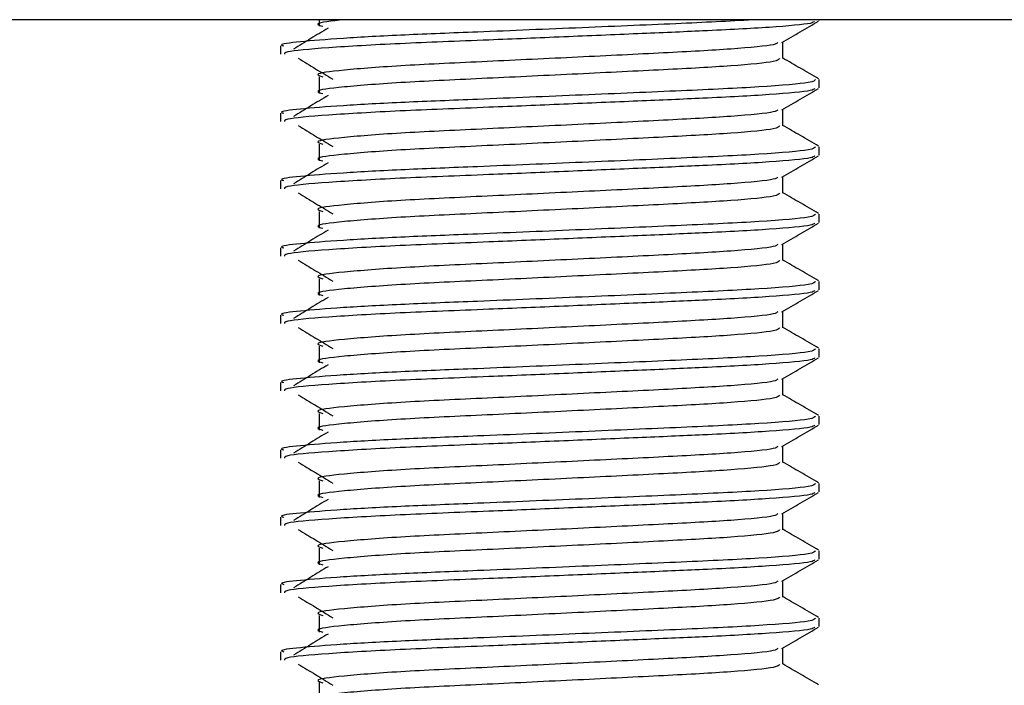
# Model space of a CAD drawing. Header units: millimetres. Extents: x 0 to 420, y 0 to 297.
# Tile 70 of 90: x 346.366 to 347.828, y 200.195 to 201.183. Entities that reach past the tile are written whole.
import ezdxf

# ---------------------------------------------------------------- set-up
doc = ezdxf.new("R2010")
doc.units = ezdxf.units.MM

msp = doc.modelspace()

# ---------------------------------------------------------------- linework, layer by layer
at = {"color": 7, "linetype": 'Continuous', "lineweight": 25}
for p, q in [((349.27843, 201.18329), (345.02843, 201.18329)), ((346.811, 201.18329), (346.811, 201.17356)), ((347.55343, 201.18195), (347.55343, 201.18329)), ((346.75343, 201.14444), (346.75343, 201.13196)), ((347.4993, 201.12579), (347.4993, 201.15017)), ((346.811, 201.09856), (346.811, 201.07356)), ((347.55343, 201.08195), (347.55343, 201.09443)), ((347.4993, 201.02579), (347.4993, 201.05017)), ((346.75343, 201.04444), (346.75343, 201.03196)), ((346.811, 200.99856), (346.811, 200.97356)), ((347.55343, 200.98195), (347.55343, 200.99443)), ((347.4993, 200.92579), (347.4993, 200.95017)), ((346.75343, 200.94444), (346.75343, 200.93196)), ((346.811, 200.89856), (346.811, 200.87356)), ((347.55343, 200.88195), (347.55343, 200.89443)), ((347.4993, 200.82579), (347.4993, 200.85017)), ((346.75343, 200.84444), (346.75343, 200.83196)), ((346.811, 200.79856), (346.811, 200.77356)), ((347.55343, 200.78195), (347.55343, 200.79443)), ((346.75343, 200.74444), (346.75343, 200.73196)), ((347.4993, 200.72579), (347.4993, 200.75017)), ((346.811, 200.69856), (346.811, 200.67356)), ((347.55343, 200.68195), (347.55343, 200.69443)), ((346.75343, 200.64444), (346.75343, 200.63196)), ((347.4993, 200.62579), (347.4993, 200.65017)), ((346.811, 200.59856), (346.811, 200.57356)), ((347.55343, 200.58195), (347.55343, 200.59443)), ((346.75343, 200.54444), (346.75343, 200.53196)), ((347.4993, 200.52579), (347.4993, 200.55017)), ((346.811, 200.49856), (346.811, 200.47356)), ((347.55343, 200.48195), (347.55343, 200.49443)), ((346.75343, 200.44444), (346.75343, 200.43196)), ((347.4993, 200.42579), (347.4993, 200.45017)), ((346.811, 200.39856), (346.811, 200.37356)), ((347.55343, 200.38195), (347.55343, 200.39443)), ((347.4993, 200.32579), (347.4993, 200.35017)), ((346.75343, 200.34444), (346.75343, 200.33196)), ((346.811, 200.29856), (346.811, 200.27356)), ((347.55343, 200.28195), (347.55343, 200.29443)), ((347.4993, 200.22579), (347.4993, 200.25017)), ((346.75343, 200.24444), (346.75343, 200.23196)), ((346.811, 200.19856), (346.811, 200.17356))]:
    msp.add_line(p, q, dxfattribs=at)
for points, knots in [([(347.46152, 201.18329), (347.42608, 201.18143), (347.35341, 201.17761), (347.20177, 201.17139), (347.05612, 201.16527), (346.93407, 201.16056), (346.84088, 201.15558), (346.7799, 201.15037), (346.75013, 201.14692), (346.75673, 201.14489), (346.75821, 201.14444)], [0, 0, 0, 0, 0.151156, 0.3099357, 0.4697338, 0.590512, 0.7155604, 0.8422678, 0.9647588, 1, 1, 1, 1]), ([(346.84773, 201.18329), (346.82927, 201.1812), (346.80024, 201.17792), (346.81203, 201.17467), (346.81633, 201.17348)], [0, 0, 0, 0, 0.6356051, 1, 1, 1, 1]), ([(347.5465, 201.18085), (347.54562, 201.17987), (347.54309, 201.17707), (347.48541, 201.17187), (347.39278, 201.16691), (347.28447, 201.16238), (347.17444, 201.1577), (347.0511, 201.15258), (346.92436, 201.14776), (346.81876, 201.14158), (346.75863, 201.13614), (346.75913, 201.13312), (346.75932, 201.13196)], [0, 0, 0, 0, 0.0620432, 0.1786871, 0.2916937, 0.3803222, 0.4719992, 0.563227, 0.6805383, 0.8021418, 0.9236916, 1, 1, 1, 1]), ([(346.82393, 201.17083), (346.8154, 201.16562), (346.79836, 201.15518), (346.78135, 201.14474), (346.77284, 201.13952)], [0, 0, 0, 0, 0.49999, 1, 1, 1, 1]), ([(347.49822, 201.14954), (347.50726, 201.15478), (347.52534, 201.16525), (347.54343, 201.17572), (347.55248, 201.18095)], [0, 0, 0, 0, 0.4999356, 1, 1, 1, 1]), ([(347.49197, 201.14945), (347.49106, 201.14838), (347.48843, 201.1453), (347.42838, 201.13955), (347.32585, 201.13396), (347.19557, 201.12762), (347.05776, 201.121), (346.93133, 201.1153), (346.84155, 201.10828), (346.8011, 201.10296), (346.81229, 201.09967), (346.81634, 201.09848)], [0, 0, 0, 0, 0.0650447, 0.1881942, 0.3065674, 0.4281959, 0.5506053, 0.6742767, 0.803006, 0.9286727, 1, 1, 1, 1]), ([(346.77975, 201.12616), (346.78827, 201.12094), (346.80532, 201.1105), (346.82233, 201.10006), (346.83084, 201.09484)], [0, 0, 0, 0, 0.5000113, 1, 1, 1, 1]), ([(347.49464, 201.12572), (347.49377, 201.12424), (347.49174, 201.12075), (347.42886, 201.11455), (347.32572, 201.10896), (347.1956, 201.10262), (347.05775, 201.096), (346.93134, 201.0903), (346.84155, 201.08328), (346.8011, 201.07796), (346.81228, 201.07467), (346.81633, 201.07348)], [0, 0, 0, 0, 0.0882627, 0.2083725, 0.3238239, 0.4424502, 0.5618383, 0.6824571, 0.808009, 0.9305739, 1, 1, 1, 1]), ([(347.55267, 201.09542), (347.54363, 201.10066), (347.52584, 201.11095), (347.50805, 201.12125), (347.4993, 201.12631)], [0, 0, 0, 0, 0.5083681, 1, 1, 1, 1]), ([(347.54794, 201.09443), (347.54694, 201.09297), (347.54456, 201.08949), (347.47195, 201.0833), (347.35267, 201.07771), (347.20228, 201.07138), (347.05602, 201.06528), (346.93409, 201.06056), (346.84087, 201.05558), (346.7799, 201.05037), (346.75012, 201.04692), (346.75673, 201.04489), (346.75821, 201.04444)], [0, 0, 0, 0, 0.09142, 0.216891, 0.337501, 0.4614241, 0.586142, 0.680406, 0.7780028, 0.8768944, 0.9724952, 1, 1, 1, 1]), ([(347.5465, 201.08085), (347.54562, 201.07987), (347.54309, 201.07707), (347.48541, 201.07187), (347.39278, 201.06691), (347.28447, 201.06238), (347.17444, 201.0577), (347.0511, 201.05258), (346.92436, 201.04776), (346.81876, 201.04158), (346.75863, 201.03614), (346.75913, 201.03312), (346.75932, 201.03196)], [0, 0, 0, 0, 0.0620432, 0.1786871, 0.2916937, 0.3803222, 0.4719992, 0.563227, 0.6805383, 0.8021418, 0.9236916, 1, 1, 1, 1]), ([(347.49822, 201.04954), (347.50726, 201.05478), (347.52534, 201.06525), (347.54343, 201.07572), (347.55248, 201.08095)], [0, 0, 0, 0, 0.4999356, 1, 1, 1, 1]), ([(346.82393, 201.07083), (346.8154, 201.06562), (346.79836, 201.05518), (346.78135, 201.04474), (346.77284, 201.03952)], [0, 0, 0, 0, 0.49999, 1, 1, 1, 1]), ([(347.49197, 201.04945), (347.49106, 201.04838), (347.48843, 201.0453), (347.42838, 201.03955), (347.32585, 201.03396), (347.19557, 201.02762), (347.05776, 201.021), (346.93133, 201.0153), (346.84155, 201.00828), (346.8011, 201.00296), (346.81229, 200.99967), (346.81634, 200.99848)], [0, 0, 0, 0, 0.0650447, 0.1881942, 0.3065674, 0.4281959, 0.5506053, 0.6742767, 0.803006, 0.9286727, 1, 1, 1, 1]), ([(346.77975, 201.02616), (346.78827, 201.02094), (346.80532, 201.0105), (346.82233, 201.00006), (346.83084, 200.99484)], [0, 0, 0, 0, 0.5000113, 1, 1, 1, 1]), ([(347.49464, 201.02572), (347.49377, 201.02424), (347.49174, 201.02075), (347.42886, 201.01455), (347.32572, 201.00896), (347.1956, 201.00262), (347.05775, 200.996), (346.93134, 200.9903), (346.84155, 200.98328), (346.8011, 200.97796), (346.81228, 200.97467), (346.81633, 200.97348)], [0, 0, 0, 0, 0.0882627, 0.2083725, 0.3238239, 0.4424502, 0.5618383, 0.6824571, 0.808009, 0.9305739, 1, 1, 1, 1]), ([(347.55267, 200.99542), (347.54363, 201.00066), (347.52584, 201.01095), (347.50805, 201.02125), (347.4993, 201.02631)], [0, 0, 0, 0, 0.5083681, 1, 1, 1, 1]), ([(347.54794, 200.99443), (347.54694, 200.99297), (347.54456, 200.98949), (347.47195, 200.9833), (347.35267, 200.97771), (347.20228, 200.97138), (347.05602, 200.96528), (346.93409, 200.96056), (346.84087, 200.95558), (346.7799, 200.95037), (346.75012, 200.94692), (346.75673, 200.94489), (346.75821, 200.94444)], [0, 0, 0, 0, 0.09142, 0.216891, 0.337501, 0.4614241, 0.586142, 0.680406, 0.7780028, 0.8768944, 0.9724952, 1, 1, 1, 1]), ([(347.5465, 200.98085), (347.54562, 200.97987), (347.54309, 200.97707), (347.48541, 200.97187), (347.39278, 200.96691), (347.28447, 200.96238), (347.17444, 200.9577), (347.0511, 200.95258), (346.92436, 200.94776), (346.81876, 200.94158), (346.75863, 200.93614), (346.75913, 200.93312), (346.75932, 200.93196)], [0, 0, 0, 0, 0.0620432, 0.1786871, 0.2916937, 0.3803222, 0.4719992, 0.563227, 0.6805383, 0.8021418, 0.9236916, 1, 1, 1, 1]), ([(347.49822, 200.94954), (347.50726, 200.95478), (347.52534, 200.96525), (347.54343, 200.97572), (347.55248, 200.98095)], [0, 0, 0, 0, 0.4999356, 1, 1, 1, 1]), ([(346.82393, 200.97083), (346.8154, 200.96562), (346.79836, 200.95518), (346.78135, 200.94474), (346.77284, 200.93952)], [0, 0, 0, 0, 0.49999, 1, 1, 1, 1]), ([(347.49197, 200.94945), (347.49106, 200.94838), (347.48843, 200.9453), (347.42838, 200.93955), (347.32585, 200.93396), (347.19557, 200.92762), (347.05776, 200.921), (346.93133, 200.9153), (346.84155, 200.90828), (346.8011, 200.90296), (346.81229, 200.89967), (346.81634, 200.89848)], [0, 0, 0, 0, 0.0650447, 0.1881942, 0.3065674, 0.4281959, 0.5506053, 0.6742767, 0.803006, 0.9286727, 1, 1, 1, 1]), ([(346.77975, 200.92616), (346.78827, 200.92094), (346.80532, 200.9105), (346.82233, 200.90006), (346.83084, 200.89484)], [0, 0, 0, 0, 0.5000113, 1, 1, 1, 1]), ([(347.49464, 200.92572), (347.49377, 200.92424), (347.49174, 200.92075), (347.42886, 200.91455), (347.32572, 200.90896), (347.1956, 200.90262), (347.05775, 200.896), (346.93134, 200.8903), (346.84155, 200.88328), (346.8011, 200.87796), (346.81228, 200.87467), (346.81633, 200.87348)], [0, 0, 0, 0, 0.0882627, 0.2083725, 0.3238239, 0.4424502, 0.5618383, 0.6824571, 0.808009, 0.9305739, 1, 1, 1, 1]), ([(347.55267, 200.89542), (347.54363, 200.90066), (347.52584, 200.91095), (347.50805, 200.92125), (347.4993, 200.92631)], [0, 0, 0, 0, 0.5083681, 1, 1, 1, 1]), ([(347.54794, 200.89443), (347.54694, 200.89297), (347.54456, 200.88949), (347.47195, 200.8833), (347.35267, 200.87771), (347.20228, 200.87138), (347.05602, 200.86528), (346.93409, 200.86056), (346.84087, 200.85558), (346.7799, 200.85037), (346.75012, 200.84692), (346.75673, 200.84489), (346.75821, 200.84444)], [0, 0, 0, 0, 0.09142, 0.216891, 0.337501, 0.4614241, 0.586142, 0.680406, 0.7780028, 0.8768944, 0.9724952, 1, 1, 1, 1]), ([(347.5465, 200.88085), (347.54562, 200.87987), (347.54309, 200.87707), (347.48541, 200.87187), (347.39278, 200.86691), (347.28447, 200.86238), (347.17444, 200.8577), (347.0511, 200.85258), (346.92436, 200.84776), (346.81876, 200.84158), (346.75863, 200.83614), (346.75913, 200.83312), (346.75932, 200.83196)], [0, 0, 0, 0, 0.0620432, 0.1786871, 0.2916937, 0.3803222, 0.4719992, 0.563227, 0.6805383, 0.8021418, 0.9236916, 1, 1, 1, 1]), ([(347.49822, 200.84954), (347.50726, 200.85478), (347.52534, 200.86525), (347.54343, 200.87572), (347.55248, 200.88095)], [0, 0, 0, 0, 0.4999356, 1, 1, 1, 1]), ([(346.82393, 200.87083), (346.8154, 200.86562), (346.79836, 200.85518), (346.78135, 200.84474), (346.77284, 200.83952)], [0, 0, 0, 0, 0.49999, 1, 1, 1, 1]), ([(347.49197, 200.84945), (347.49106, 200.84838), (347.48843, 200.8453), (347.42838, 200.83955), (347.32585, 200.83396), (347.19557, 200.82762), (347.05776, 200.821), (346.93133, 200.8153), (346.84155, 200.80828), (346.8011, 200.80296), (346.81229, 200.79967), (346.81634, 200.79848)], [0, 0, 0, 0, 0.0650447, 0.1881942, 0.3065674, 0.4281959, 0.5506053, 0.6742767, 0.803006, 0.9286727, 1, 1, 1, 1]), ([(346.77975, 200.82616), (346.78827, 200.82094), (346.80532, 200.8105), (346.82233, 200.80006), (346.83084, 200.79484)], [0, 0, 0, 0, 0.5000113, 1, 1, 1, 1]), ([(347.49464, 200.82572), (347.49377, 200.82424), (347.49174, 200.82075), (347.42886, 200.81455), (347.32572, 200.80896), (347.1956, 200.80262), (347.05775, 200.796), (346.93134, 200.7903), (346.84155, 200.78328), (346.8011, 200.77796), (346.81228, 200.77467), (346.81633, 200.77348)], [0, 0, 0, 0, 0.0882627, 0.2083725, 0.3238239, 0.4424502, 0.5618383, 0.6824571, 0.808009, 0.9305739, 1, 1, 1, 1]), ([(347.55267, 200.79542), (347.54363, 200.80066), (347.52584, 200.81095), (347.50805, 200.82125), (347.4993, 200.82631)], [0, 0, 0, 0, 0.5083681, 1, 1, 1, 1]), ([(347.54794, 200.79443), (347.54694, 200.79297), (347.54456, 200.78949), (347.47195, 200.7833), (347.35267, 200.77771), (347.20228, 200.77138), (347.05602, 200.76528), (346.93409, 200.76056), (346.84087, 200.75558), (346.7799, 200.75037), (346.75012, 200.74692), (346.75673, 200.74489), (346.75821, 200.74444)], [0, 0, 0, 0, 0.09142, 0.216891, 0.337501, 0.4614241, 0.586142, 0.680406, 0.7780028, 0.8768944, 0.9724952, 1, 1, 1, 1]), ([(347.5465, 200.78085), (347.54562, 200.77987), (347.54309, 200.77707), (347.48541, 200.77187), (347.39278, 200.76691), (347.28447, 200.76238), (347.17444, 200.7577), (347.0511, 200.75258), (346.92436, 200.74776), (346.81876, 200.74158), (346.75863, 200.73614), (346.75913, 200.73312), (346.75932, 200.73196)], [0, 0, 0, 0, 0.0620432, 0.1786871, 0.2916937, 0.3803222, 0.4719992, 0.563227, 0.6805383, 0.8021418, 0.9236916, 1, 1, 1, 1]), ([(347.49822, 200.74954), (347.50726, 200.75478), (347.52534, 200.76525), (347.54343, 200.77572), (347.55248, 200.78095)], [0, 0, 0, 0, 0.4999356, 1, 1, 1, 1]), ([(346.82393, 200.77083), (346.8154, 200.76562), (346.79836, 200.75518), (346.78135, 200.74474), (346.77284, 200.73952)], [0, 0, 0, 0, 0.49999, 1, 1, 1, 1]), ([(347.49197, 200.74945), (347.49106, 200.74838), (347.48843, 200.7453), (347.42838, 200.73955), (347.32585, 200.73396), (347.19557, 200.72762), (347.05776, 200.721), (346.93133, 200.7153), (346.84155, 200.70828), (346.8011, 200.70296), (346.81229, 200.69967), (346.81634, 200.69848)], [0, 0, 0, 0, 0.0650447, 0.18819417, 0.30656738, 0.42819586, 0.55060535, 0.6742767, 0.80300604, 0.92867271, 1, 1, 1, 1]), ([(346.77975, 200.72616), (346.78827, 200.72094), (346.80532, 200.7105), (346.82233, 200.70006), (346.83084, 200.69484)], [0, 0, 0, 0, 0.5000113, 1, 1, 1, 1]), ([(347.49464, 200.72572), (347.49377, 200.72424), (347.49174, 200.72075), (347.42886, 200.71455), (347.32572, 200.70896), (347.1956, 200.70262), (347.05775, 200.696), (346.93134, 200.6903), (346.84155, 200.68328), (346.8011, 200.67796), (346.81228, 200.67467), (346.81633, 200.67348)], [0, 0, 0, 0, 0.0882627, 0.2083725, 0.3238239, 0.4424502, 0.5618383, 0.6824571, 0.808009, 0.9305739, 1, 1, 1, 1]), ([(347.55267, 200.69542), (347.54363, 200.70066), (347.52584, 200.71095), (347.50805, 200.72125), (347.4993, 200.72631)], [0, 0, 0, 0, 0.5083681, 1, 1, 1, 1]), ([(347.54794, 200.69443), (347.54694, 200.69297), (347.54456, 200.68949), (347.47195, 200.6833), (347.35267, 200.67771), (347.20228, 200.67138), (347.05602, 200.66528), (346.93409, 200.66056), (346.84087, 200.65558), (346.7799, 200.65037), (346.75012, 200.64692), (346.75673, 200.64489), (346.75821, 200.64444)], [0, 0, 0, 0, 0.09142, 0.216891, 0.337501, 0.4614241, 0.586142, 0.680406, 0.7780028, 0.8768944, 0.9724952, 1, 1, 1, 1]), ([(347.5465, 200.68085), (347.54562, 200.67987), (347.54309, 200.67707), (347.48541, 200.67187), (347.39278, 200.66691), (347.28447, 200.66238), (347.17444, 200.6577), (347.0511, 200.65258), (346.92436, 200.64776), (346.81876, 200.64158), (346.75863, 200.63614), (346.75913, 200.63312), (346.75932, 200.63196)], [0, 0, 0, 0, 0.0620432, 0.1786871, 0.2916937, 0.3803222, 0.4719992, 0.563227, 0.6805383, 0.8021418, 0.9236916, 1, 1, 1, 1]), ([(346.82393, 200.67083), (346.8154, 200.66562), (346.79836, 200.65518), (346.78135, 200.64474), (346.77284, 200.63952)], [0, 0, 0, 0, 0.49999, 1, 1, 1, 1]), ([(347.49822, 200.64954), (347.50726, 200.65478), (347.52534, 200.66525), (347.54343, 200.67572), (347.55248, 200.68095)], [0, 0, 0, 0, 0.4999356, 1, 1, 1, 1]), ([(347.49197, 200.64945), (347.49106, 200.64838), (347.48843, 200.6453), (347.42838, 200.63955), (347.32585, 200.63396), (347.19557, 200.62762), (347.05776, 200.621), (346.93133, 200.6153), (346.84155, 200.60828), (346.8011, 200.60296), (346.81229, 200.59967), (346.81634, 200.59848)], [0, 0, 0, 0, 0.0650447, 0.1881942, 0.3065674, 0.4281959, 0.5506053, 0.6742767, 0.803006, 0.9286727, 1, 1, 1, 1]), ([(346.77975, 200.62616), (346.78827, 200.62094), (346.80532, 200.6105), (346.82233, 200.60006), (346.83084, 200.59484)], [0, 0, 0, 0, 0.5000113, 1, 1, 1, 1]), ([(347.55267, 200.59542), (347.54363, 200.60066), (347.52584, 200.61095), (347.50805, 200.62125), (347.4993, 200.62631)], [0, 0, 0, 0, 0.5083681, 1, 1, 1, 1]), ([(347.49464, 200.62572), (347.49377, 200.62424), (347.49174, 200.62075), (347.42886, 200.61455), (347.32572, 200.60896), (347.1956, 200.60262), (347.05775, 200.596), (346.93134, 200.5903), (346.84155, 200.58328), (346.8011, 200.57796), (346.81228, 200.57467), (346.81633, 200.57348)], [0, 0, 0, 0, 0.0882627, 0.2083725, 0.3238239, 0.4424502, 0.5618383, 0.6824571, 0.808009, 0.9305739, 1, 1, 1, 1]), ([(347.54794, 200.59443), (347.54694, 200.59297), (347.54456, 200.58949), (347.47195, 200.5833), (347.35267, 200.57771), (347.20228, 200.57138), (347.05602, 200.56528), (346.93409, 200.56056), (346.84087, 200.55558), (346.7799, 200.55037), (346.75012, 200.54692), (346.75673, 200.54489), (346.75821, 200.54444)], [0, 0, 0, 0, 0.09142, 0.216891, 0.337501, 0.4614241, 0.586142, 0.680406, 0.7780028, 0.8768944, 0.9724952, 1, 1, 1, 1]), ([(347.5465, 200.58085), (347.54562, 200.57987), (347.54309, 200.57707), (347.48541, 200.57187), (347.39278, 200.56691), (347.28447, 200.56238), (347.17444, 200.5577), (347.0511, 200.55258), (346.92436, 200.54776), (346.81876, 200.54158), (346.75863, 200.53614), (346.75913, 200.53312), (346.75932, 200.53196)], [0, 0, 0, 0, 0.0620432, 0.1786871, 0.2916937, 0.3803222, 0.4719992, 0.563227, 0.6805383, 0.8021418, 0.9236916, 1, 1, 1, 1]), ([(346.82393, 200.57083), (346.8154, 200.56562), (346.79836, 200.55518), (346.78135, 200.54474), (346.77284, 200.53952)], [0, 0, 0, 0, 0.49999, 1, 1, 1, 1]), ([(347.49822, 200.54954), (347.50726, 200.55478), (347.52534, 200.56525), (347.54343, 200.57572), (347.55248, 200.58095)], [0, 0, 0, 0, 0.4999356, 1, 1, 1, 1]), ([(347.49197, 200.54945), (347.49106, 200.54838), (347.48843, 200.5453), (347.42838, 200.53955), (347.32585, 200.53396), (347.19557, 200.52762), (347.05776, 200.521), (346.93133, 200.5153), (346.84155, 200.50828), (346.8011, 200.50296), (346.81229, 200.49967), (346.81634, 200.49848)], [0, 0, 0, 0, 0.0650447, 0.1881942, 0.3065674, 0.4281959, 0.5506053, 0.6742767, 0.803006, 0.9286727, 1, 1, 1, 1]), ([(346.77975, 200.52616), (346.78827, 200.52094), (346.80532, 200.5105), (346.82233, 200.50006), (346.83084, 200.49484)], [0, 0, 0, 0, 0.5000113, 1, 1, 1, 1]), ([(347.49464, 200.52572), (347.49377, 200.52424), (347.49174, 200.52075), (347.42886, 200.51455), (347.32572, 200.50896), (347.1956, 200.50262), (347.05775, 200.496), (346.93134, 200.4903), (346.84155, 200.48328), (346.8011, 200.47796), (346.81228, 200.47467), (346.81633, 200.47348)], [0, 0, 0, 0, 0.0882627, 0.20837249, 0.3238239, 0.44245025, 0.56183831, 0.68245711, 0.80800904, 0.93057389, 1, 1, 1, 1]), ([(347.55267, 200.49542), (347.54363, 200.50066), (347.52584, 200.51095), (347.50805, 200.52125), (347.4993, 200.52631)], [0, 0, 0, 0, 0.5083681, 1, 1, 1, 1]), ([(347.54794, 200.49443), (347.54694, 200.49297), (347.54456, 200.48949), (347.47195, 200.4833), (347.35267, 200.47771), (347.20228, 200.47138), (347.05602, 200.46528), (346.93409, 200.46056), (346.84087, 200.45558), (346.7799, 200.45037), (346.75012, 200.44692), (346.75673, 200.44489), (346.75821, 200.44444)], [0, 0, 0, 0, 0.09142, 0.216891, 0.337501, 0.4614241, 0.586142, 0.680406, 0.7780028, 0.8768944, 0.9724952, 1, 1, 1, 1]), ([(347.5465, 200.48085), (347.54562, 200.47987), (347.54309, 200.47707), (347.48541, 200.47187), (347.39278, 200.46691), (347.28447, 200.46238), (347.17444, 200.4577), (347.0511, 200.45258), (346.92436, 200.44776), (346.81876, 200.44158), (346.75863, 200.43614), (346.75913, 200.43312), (346.75932, 200.43196)], [0, 0, 0, 0, 0.0620432, 0.1786871, 0.2916937, 0.3803222, 0.4719992, 0.563227, 0.6805383, 0.8021418, 0.9236916, 1, 1, 1, 1]), ([(347.49822, 200.44954), (347.50726, 200.45478), (347.52534, 200.46525), (347.54343, 200.47572), (347.55248, 200.48095)], [0, 0, 0, 0, 0.4999356, 1, 1, 1, 1]), ([(346.82393, 200.47083), (346.8154, 200.46562), (346.79836, 200.45518), (346.78135, 200.44474), (346.77284, 200.43952)], [0, 0, 0, 0, 0.49998997, 1, 1, 1, 1]), ([(347.49197, 200.44945), (347.49106, 200.44838), (347.48843, 200.4453), (347.42838, 200.43955), (347.32585, 200.43396), (347.19557, 200.42762), (347.05776, 200.421), (346.93133, 200.4153), (346.84155, 200.40828), (346.8011, 200.40296), (346.81229, 200.39967), (346.81634, 200.39848)], [0, 0, 0, 0, 0.0650447, 0.1881942, 0.3065674, 0.4281959, 0.5506053, 0.6742767, 0.803006, 0.9286727, 1, 1, 1, 1]), ([(346.77975, 200.42616), (346.78827, 200.42094), (346.80532, 200.4105), (346.82233, 200.40006), (346.83084, 200.39484)], [0, 0, 0, 0, 0.5000113, 1, 1, 1, 1]), ([(347.49464, 200.42572), (347.49377, 200.42424), (347.49174, 200.42075), (347.42886, 200.41455), (347.32572, 200.40896), (347.1956, 200.40262), (347.05775, 200.396), (346.93134, 200.3903), (346.84155, 200.38328), (346.8011, 200.37796), (346.81228, 200.37467), (346.81633, 200.37348)], [0, 0, 0, 0, 0.0882627, 0.2083725, 0.3238239, 0.4424502, 0.5618383, 0.6824571, 0.808009, 0.9305739, 1, 1, 1, 1]), ([(347.55267, 200.39542), (347.54363, 200.40066), (347.52584, 200.41095), (347.50805, 200.42125), (347.4993, 200.42631)], [0, 0, 0, 0, 0.5083681, 1, 1, 1, 1]), ([(347.54794, 200.39443), (347.54694, 200.39297), (347.54456, 200.38949), (347.47195, 200.3833), (347.35267, 200.37771), (347.20228, 200.37138), (347.05602, 200.36528), (346.93409, 200.36056), (346.84087, 200.35558), (346.7799, 200.35037), (346.75012, 200.34692), (346.75673, 200.34489), (346.75821, 200.34444)], [0, 0, 0, 0, 0.09142, 0.216891, 0.337501, 0.4614241, 0.586142, 0.680406, 0.7780028, 0.8768944, 0.9724952, 1, 1, 1, 1]), ([(347.5465, 200.38085), (347.54562, 200.37987), (347.54309, 200.37707), (347.48541, 200.37187), (347.39278, 200.36691), (347.28447, 200.36238), (347.17444, 200.3577), (347.0511, 200.35258), (346.92436, 200.34776), (346.81876, 200.34158), (346.75863, 200.33614), (346.75913, 200.33312), (346.75932, 200.33196)], [0, 0, 0, 0, 0.06204315, 0.17868711, 0.2916937, 0.3803222, 0.47199924, 0.56322704, 0.68053835, 0.80214183, 0.92369159, 1, 1, 1, 1]), ([(347.49822, 200.34954), (347.50726, 200.35478), (347.52534, 200.36525), (347.54343, 200.37572), (347.55248, 200.38095)], [0, 0, 0, 0, 0.4999356, 1, 1, 1, 1]), ([(346.82393, 200.37083), (346.8154, 200.36562), (346.79836, 200.35518), (346.78135, 200.34474), (346.77284, 200.33952)], [0, 0, 0, 0, 0.49999, 1, 1, 1, 1]), ([(347.49197, 200.34945), (347.49106, 200.34838), (347.48843, 200.3453), (347.42838, 200.33955), (347.32585, 200.33396), (347.19557, 200.32762), (347.05776, 200.321), (346.93133, 200.3153), (346.84155, 200.30828), (346.8011, 200.30296), (346.81229, 200.29967), (346.81634, 200.29848)], [0, 0, 0, 0, 0.0650447, 0.18819417, 0.30656738, 0.42819586, 0.55060535, 0.6742767, 0.80300604, 0.92867271, 1, 1, 1, 1]), ([(346.77975, 200.32616), (346.78827, 200.32094), (346.80532, 200.3105), (346.82233, 200.30006), (346.83084, 200.29484)], [0, 0, 0, 0, 0.5000113, 1, 1, 1, 1]), ([(347.49464, 200.32572), (347.49377, 200.32424), (347.49174, 200.32075), (347.42886, 200.31455), (347.32572, 200.30896), (347.1956, 200.30262), (347.05775, 200.296), (346.93134, 200.2903), (346.84155, 200.28328), (346.8011, 200.27796), (346.81228, 200.27467), (346.81633, 200.27348)], [0, 0, 0, 0, 0.0882627, 0.2083725, 0.3238239, 0.4424502, 0.5618383, 0.6824571, 0.808009, 0.9305739, 1, 1, 1, 1]), ([(347.55267, 200.29542), (347.54363, 200.30066), (347.52584, 200.31095), (347.50805, 200.32125), (347.4993, 200.32631)], [0, 0, 0, 0, 0.50836813, 1, 1, 1, 1]), ([(347.54794, 200.29443), (347.54694, 200.29297), (347.54456, 200.28949), (347.47195, 200.2833), (347.35267, 200.27771), (347.20228, 200.27138), (347.05602, 200.26528), (346.93409, 200.26056), (346.84087, 200.25558), (346.7799, 200.25037), (346.75012, 200.24692), (346.75673, 200.24489), (346.75821, 200.24444)], [0, 0, 0, 0, 0.09142, 0.216891, 0.337501, 0.4614241, 0.586142, 0.680406, 0.7780028, 0.8768944, 0.9724952, 1, 1, 1, 1]), ([(347.5465, 200.28085), (347.54562, 200.27987), (347.54309, 200.27707), (347.48541, 200.27187), (347.39278, 200.26691), (347.28447, 200.26238), (347.17444, 200.2577), (347.0511, 200.25258), (346.92436, 200.24776), (346.81876, 200.24158), (346.75863, 200.23614), (346.75913, 200.23312), (346.75932, 200.23196)], [0, 0, 0, 0, 0.0620432, 0.1786871, 0.2916937, 0.3803222, 0.4719992, 0.563227, 0.6805383, 0.8021418, 0.9236916, 1, 1, 1, 1]), ([(347.49822, 200.24954), (347.50726, 200.25478), (347.52534, 200.26525), (347.54343, 200.27572), (347.55248, 200.28095)], [0, 0, 0, 0, 0.4999356, 1, 1, 1, 1]), ([(346.82393, 200.27083), (346.8154, 200.26562), (346.79836, 200.25518), (346.78135, 200.24474), (346.77284, 200.23952)], [0, 0, 0, 0, 0.49999, 1, 1, 1, 1]), ([(347.49197, 200.24945), (347.49106, 200.24838), (347.48843, 200.2453), (347.42838, 200.23955), (347.32585, 200.23396), (347.19557, 200.22762), (347.05776, 200.221), (346.93133, 200.2153), (346.84155, 200.20828), (346.8011, 200.20296), (346.81229, 200.19967), (346.81634, 200.19848)], [0, 0, 0, 0, 0.0650447, 0.1881942, 0.3065674, 0.4281959, 0.5506053, 0.6742767, 0.803006, 0.9286727, 1, 1, 1, 1]), ([(346.77975, 200.22616), (346.78827, 200.22094), (346.80532, 200.2105), (346.82233, 200.20006), (346.83084, 200.19484)], [0, 0, 0, 0, 0.5000113, 1, 1, 1, 1]), ([(347.49464, 200.22572), (347.49377, 200.22424), (347.49174, 200.22075), (347.42886, 200.21455), (347.32572, 200.20896), (347.1956, 200.20262), (347.05775, 200.196), (346.93134, 200.1903), (346.84155, 200.18328), (346.8011, 200.17796), (346.81228, 200.17467), (346.81633, 200.17348)], [0, 0, 0, 0, 0.0882627, 0.2083725, 0.3238239, 0.4424502, 0.5618383, 0.6824571, 0.808009, 0.9305739, 1, 1, 1, 1]), ([(347.55267, 200.19542), (347.54363, 200.20066), (347.52584, 200.21095), (347.50805, 200.22125), (347.4993, 200.22631)], [0, 0, 0, 0, 0.5083681, 1, 1, 1, 1])]:
    msp.add_open_spline(points, degree=3, knots=knots, dxfattribs=at)

doc.saveas('drawing.dxf')
